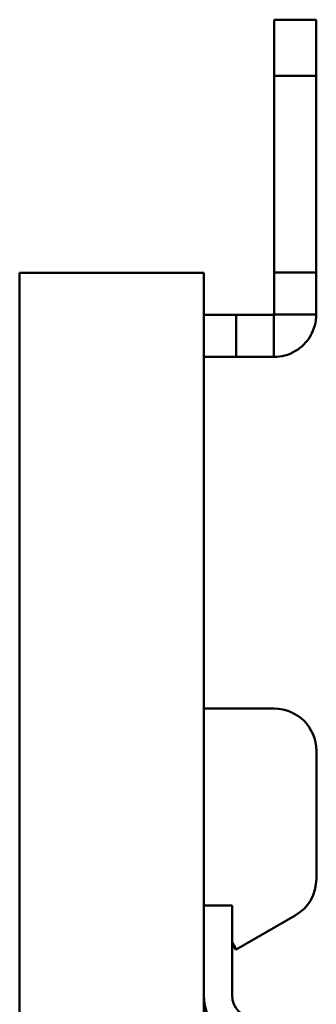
# Model space of a CAD drawing. Header units: millimetres. Extents: x 0 to 187, y 0 to 231.
# Tile 6 of 16: x 100 to 111, y 63 to 98. Entities that reach past the tile are written whole.
import ezdxf

# ---------------------------------------------------------------- set-up
doc = ezdxf.new("R2010")
doc.units = ezdxf.units.MM
doc.layers.add('Arêtes visibles(ISO)', color=7, linetype='Continuous', lineweight=50)

msp = doc.modelspace()

# ---------------------------------------------------------------- linework, layer by layer
at = {"layer": 'Arêtes visibles(ISO)'}
for p, q in [((110.568, 98.019), (109.068, 98.019)), ((109.068, 98.019), (109.068, 96.019)), ((110.568, 96.019), (110.568, 98.019)), ((110.568, 96.019), (109.068, 96.019)), ((109.068, 96.019), (109.068, 89.023)), ((110.568, 89.023), (110.568, 96.019)), ((99.998, 89.009), (100.015, 89.009)), ((99.998, 9.009), (99.998, 89.009)), ((100.326, 89.009), (100.015, 89.009)), ((100.326, 89.009), (100.504, 89.009)), ((100.504, 89.009), (100.809, 89.009)), ((106.068, 89.009), (100.809, 89.009)), ((106.068, 89.009), (106.421, 89.009)), ((106.421, 89.009), (106.568, 89.009)), ((106.568, 66.509), (106.568, 89.009)), ((110.568, 89.023), (109.068, 89.023)), ((109.068, 89.023), (109.068, 87.529)), ((110.568, 87.529), (110.568, 89.023)), ((107.712, 87.519), (106.568, 87.519)), ((109.058, 87.519), (107.712, 87.519)), ((107.712, 86.019), (107.712, 87.519)), ((109.058, 86.859), (109.058, 87.519)), ((109.068, 87.529), (109.728, 87.529)), ((109.728, 87.529), (110.568, 87.529)), ((109.058, 86.019), (109.058, 86.859)), ((106.568, 86.019), (107.712, 86.019)), ((107.712, 86.019), (109.058, 86.019)), ((106.568, 73.509), (109.074, 73.509)), ((110.574, 72.009), (110.574, 67.45)), ((106.568, 63.309), (106.568, 66.509)), ((106.568, 66.509), (107.568, 66.509)), ((107.568, 66.509), (107.568, 63.309)), ((109.824, 66.151), (107.72, 64.936)), ((107.715, 64.945), (107.7, 64.936)), ((106.568, 34.709), (106.568, 63.309))]:
    msp.add_line(p, q, dxfattribs=at)
at = {"layer": 'Arêtes visibles(ISO)', "flags": 128}
for points in [[(110.568, 87.529), (110.564, 87.43), (110.555, 87.332), (110.539, 87.235), (110.516, 87.139), (110.488, 87.044), (110.453, 86.952), (110.412, 86.861), (110.365, 86.774), (110.313, 86.69), (110.256, 86.61), (110.193, 86.534), (110.126, 86.462), (110.054, 86.394), (109.977, 86.331), (109.897, 86.274), (109.813, 86.222), (109.726, 86.175), (109.636, 86.134), (109.543, 86.099), (109.448, 86.071), (109.352, 86.048), (109.255, 86.032), (109.156, 86.022), (109.058, 86.019)], [(109.058, 87.519), (109.058, 87.519), (109.059, 87.519), (109.059, 87.519), (109.06, 87.519), (109.061, 87.52), (109.061, 87.52), (109.062, 87.52), (109.063, 87.52), (109.063, 87.521), (109.064, 87.521), (109.064, 87.522), (109.065, 87.522), (109.065, 87.523), (109.065, 87.523), (109.066, 87.524), (109.066, 87.524), (109.066, 87.525), (109.067, 87.525), (109.067, 87.526), (109.067, 87.527), (109.067, 87.527), (109.067, 87.528), (109.067, 87.528), (109.068, 87.529)]]:
    msp.add_lwpolyline(points, dxfattribs=at)
at = {"layer": 'Arêtes visibles(ISO)'}
for centre, radius, start, end in [((109.074, 72.009), 1.5, 0, 90), ((109.074, 67.45), 1.5, 300, 0), ((113.346, 68.192), 6.5, 207.2609, 210.0569), ((113.326, 68.192), 6.5, 207.6433, 210.0569), ((108.368, 63.309), 1.8, 180, 270), ((108.368, 63.309), 0.8, 180, 270)]:
    msp.add_arc(centre, radius, start, end, dxfattribs=at)

doc.saveas('drawing.dxf')
